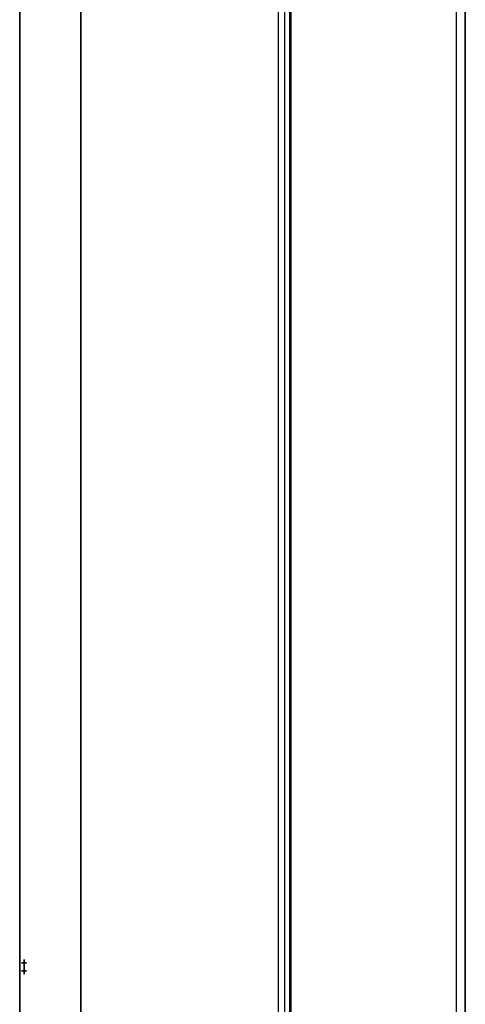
# Model space of a CAD drawing. Header units: millimetres. Extents: x 18084 to 52399, y 38174 to 56392.
# Tile 186 of 250: x 25628 to 25678, y 51022 to 51134. Entities that reach past the tile are written whole.
import ezdxf

# ---------------------------------------------------------------- set-up
doc = ezdxf.new("R2010")
doc.units = ezdxf.units.MM
doc.header["$LTSCALE"] = 100
for name, color, linetype in [('5', 7, 'Continuous'), ('50', 7, 'Continuous'), ('51', 7, 'Continuous'), ('60', 7, 'Continuous')]:
    doc.layers.add(name, color=color, linetype=linetype)

msp = doc.modelspace()

# ---------------------------------------------------------------- linework, layer by layer
at = {"layer": '5', "color": 7}
msp.add_line((25627.53, 51188.52), (25627.53, 50493.78), dxfattribs=at)
at = {"layer": '5', "color": 59}
msp.add_line((25627.53, 50493.78), (25627.53, 51188.52), dxfattribs=at)
at = {"layer": '5', "color": 7}
for points in [[(25677.28, 50472.2), (25677.28, 51243.04)], [(25678.28, 50472.2), (25678.28, 51243.04)]]:
    msp.add_lwpolyline(points, dxfattribs=at)
at = {"layer": '5', "color": 59}
msp.add_lwpolyline([(25627.53, 50493.78), (25627.53, 51188.52)], dxfattribs=at)
at = {"layer": '50', "color": 59}
for p, q in [((25658.28, 50492.06), (25658.28, 51226.04)), ((25658.42, 50492.06), (25658.42, 51226.12)), ((25658.42, 51226.12), (25658.42, 50474.2)), ((25658.42, 51226.12), (25658.42, 50492.06)), ((25634.49, 51212.44), (25634.49, 50493.78))]:
    msp.add_line(p, q, dxfattribs=at)
at = {"layer": '50', "color": 7}
for p, q in [((25658.42, 50492.06), (25658.42, 51226.12)), ((25658.42, 50492.06), (25658.42, 51226.12)), ((25634.49, 50493.78), (25634.49, 51212.44)), ((25634.49, 51212.44), (25634.49, 50493.78)), ((25634.49, 51212.44), (25634.49, 50493.78))]:
    msp.add_line(p, q, dxfattribs=at)
for points in [[(25678.28, 51243.37), (25678.28, 50472.2)], [(25658.28, 51226.04), (25658.28, 50492.06)], [(25658.42, 51226.12), (25658.42, 50492.06)]]:
    msp.add_lwpolyline(points, dxfattribs=at)
at = {"layer": '51', "color": 254}
for points in [[(25628.03, 51026.93), (25628.03, 51026.13), (25628.03, 51026.93)], [(25627.75, 51026.53), (25628.32, 51026.53), (25627.75, 51026.53)], [(25628.03, 51026.07), (25628.03, 51025.26), (25628.03, 51026.07)], [(25627.75, 51025.61), (25628.32, 51025.61), (25627.75, 51025.61)]]:
    msp.add_lwpolyline(points, close=True, dxfattribs=at)
at = {"layer": '60', "color": 7}
msp.add_line((25656.96, 51225.25), (25656.96, 50492.06), dxfattribs=at)
at = {"layer": '60', "color": 59}
msp.add_line((25657.71, 50492.06), (25657.71, 51225.25), dxfattribs=at)

doc.saveas('drawing.dxf')
